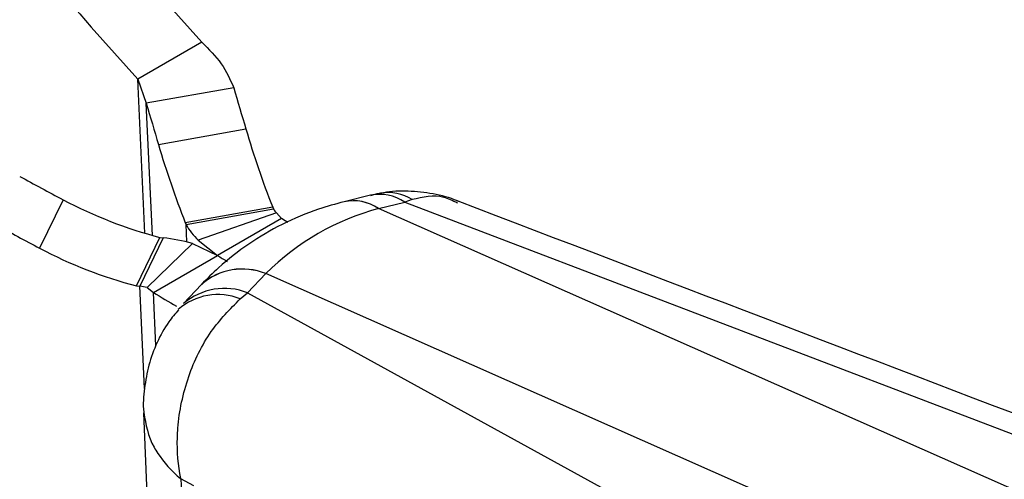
# Model space of a CAD drawing. Header units: millimetres. Extents: x 34 to 369, y 24 to 290.
# Tile 3 of 30: x 154 to 181, y 49 to 61. Entities that reach past the tile are written whole.
import ezdxf

# ---------------------------------------------------------------- set-up
doc = ezdxf.new("R2010")
doc.units = ezdxf.units.MM

msp = doc.modelspace()

# ---------------------------------------------------------------- linework, layer by layer
at = {"color": 7, "linetype": 'Continuous', "lineweight": 25}
for p, q in [((159.114, 60.8555), (157.3462, 59.835)), ((157.3462, 59.835), (157.5832, 59.1673)), ((159.9967, 59.5973), (157.5832, 59.1673)), ((157.9203, 58.0282), (160.3338, 58.4583)), ((163.7734, 56.6272), (163.0484, 56.4494)), ((155.2848, 56.5068), (154.6364, 55.1692)), ((161.0741, 56.2991), (158.6606, 55.869)), ((161.0741, 56.2991), (161.0988, 56.2495)), ((163.9962, 56.263), (164.7211, 56.4408)), ((164.9252, 56.5094), (164.7211, 56.4408)), ((164.7211, 56.4408), (185.9578, 48.3322)), ((158.6853, 55.8195), (161.0988, 56.2495)), ((161.1818, 56.1426), (159.0174, 55.3917)), ((161.1818, 56.1426), (161.317, 55.9884)), ((183.8823, 47.4604), (163.9945, 56.2626)), ((158.6606, 55.869), (158.6853, 55.8195)), ((161.317, 55.9884), (159.5492, 54.9679)), ((157.3132, 54.1279), (157.9615, 55.4655)), ((158.0537, 55.4549), (157.4054, 54.1174)), ((157.6061, 54.0784), (158.8568, 55.299)), ((157.9615, 55.4655), (158.0537, 55.4549)), ((158.8568, 55.299), (159.5492, 54.9679)), ((159.0174, 55.3917), (159.5492, 54.9679)), ((157.7815, 53.9474), (159.5492, 54.9679)), ((160.8815, 54.4649), (160.383, 53.9365)), ((180.7704, 45.664), (160.8826, 54.4662)), ((157.3132, 54.1279), (157.4054, 54.1174)), ((159.1081, 54.1659), (158.6097, 53.6374)), ((157.6061, 54.0784), (157.7815, 53.9474)), ((160.1757, 53.7676), (160.383, 53.9365)), ((160.383, 53.9365), (178.4532, 43.9999)), ((157.511, 50.6269), (157.7943, 43.7589)), ((158.8943, 48.6065), (158.5363, 48.8003))]:
    msp.add_line(p, q, dxfattribs=at)
at = {"color": 8, "linetype": 'Continuous', "lineweight": 25}
for p, q in [((157.5423, 55.5822), (157.3462, 59.835)), ((157.7512, 55.522), (157.5832, 59.1673)), ((158.7075, 55.3386), (158.6853, 55.8195)), ((157.5355, 51.2936), (157.4054, 54.1174)), ((157.8495, 52.4711), (157.7815, 53.9474))]:
    msp.add_line(p, q, dxfattribs=at)
at = {"color": 7, "linetype": 'Continuous', "lineweight": 25, "flags": 128}
msp.add_lwpolyline([(161.4907, 55.879), (161.4162, 55.9253), (161.317, 55.9884)], dxfattribs=at)
at = {"color": 7, "linetype": 'Continuous', "lineweight": 25}
for centre, radius, start, end in [((282.0096, 171.7319), 165.5201, 211.392138, 222.056763), ((280.2418, 170.7114), 165.5201, 211.392138, 222.056763), ((486.3603, 155.5647), 340.1807, 196.385996, 196.58607), ((484.428, 155.2776), 340.6827, 196.386228, 196.586007), ((184.5871, 65.5678), 25.2739, 196.33787, 201.51422), ((182.1718, 65.1372), 25.2719, 196.33766, 201.51441), ((213.4215, 166.2448), 124.1866, 241.459522, 242.086366), ((161.0687, 67.4135), 12.3455, 242.06269, 255.42272), ((161.4277, 56.4192), 0.3701, 207.2876, 228.36946), ((212.8063, 164.9691), 124.2567, 241.459702, 242.086192), ((160.0007, 56.4981), 1.4801, 207.28689, 228.37017), ((157.493, 50.4204), 5.0656, 74.38213, 83.64529), ((160.4203, 66.0759), 12.3454, 242.06265, 255.42276), ((164.9493, 63.35), 9.971, 237.20863, 239.01895), ((157.2652, 52.8587), 1.2665, 74.38231, 83.64512), ((162.9946, 62.0279), 9.6163, 237.17236, 241.60062)]:
    msp.add_arc(centre, radius, start, end, dxfattribs=at)
at = {"color": 8, "linetype": 'Continuous', "lineweight": 25}
for centre, radius, start, end in [((164.0269, 55.414), 1.2395, 55.93973, 101.80559), ((164.2503, 55.4155), 1.2854, 58.32978, 98.81775), ((163.3032, 55.2506), 1.2256, 55.66348, 102.06124), ((163.3051, 55.2519), 1.2247, 55.648, 102.09762), ((160.2371, 52.8787), 1.7122, 67.89126, 131.2508), ((160.238, 52.8809), 1.7114, 67.87003, 131.22238), ((159.5571, 52.2332), 1.6544, 68.04062, 131.34723), ((159.746, 52.3067), 1.7499, 68.65175, 130.51035)]:
    msp.add_arc(centre, radius, start, end, dxfattribs=at)
at = {"color": 7, "linetype": 'Continuous', "lineweight": 25}
for centre, major_axis, ratio, start_param, end_param in [((169.5139, 41.9609), (-6.7599, 13.8356), 0.6718422, 6.1553195, 6.5039471), ((169.2904, 52.9886), (9.3255, -0.3684), 0.403115, 2.1903574, 2.1905765), ((168.4606, 52.5096), (9.1199, 2.4806), 0.5905175, 2.3736564, 2.3738756)]:
    msp.add_ellipse(centre, major_axis=major_axis, ratio=ratio, start_param=start_param, end_param=end_param, dxfattribs=at)
for points, knots in [([(159.114, 60.8555), (159.3103, 60.6629), (159.7029, 60.2776), (159.8987, 59.8241), (159.9967, 59.5973)], [0, 0, 0, 0, 0.49999863, 1, 1, 1, 1]), ([(164.0609, 56.6838), (164.0455, 56.6823), (163.9474, 56.673), (163.8534, 56.6409), (163.7742, 56.6138)], [0, 0, 0, 0, 0.1569133, 1, 1, 1, 1]), ([(166.205, 56.4562), (166.1951, 56.4609), (165.9747, 56.5663), (165.5051, 56.6776), (164.8202, 56.755), (164.3254, 56.7484), (164.0778, 56.6853), (164.0509, 56.6785)], [0, 0, 0, 0, 0.0149601, 0.3341962, 0.650679, 0.9621585, 1, 1, 1, 1]), ([(163.0463, 56.4489), (162.8106, 56.3846), (162.2235, 56.2245), (161.3318, 55.8471), (160.4045, 55.3032), (159.6675, 54.7306), (159.2645, 54.3238), (159.1098, 54.1676)], [0, 0, 0, 0, 0.1583086, 0.3941603, 0.6265929, 0.8566466, 1, 1, 1, 1]), ([(187.2883, 48.409), (185.8772, 48.9475), (178.8437, 51.6314), (171.8142, 54.3169), (166.195, 56.4636)], [0, 0, 0, 0, 0.2006289, 1, 1, 1, 1]), ([(158.5363, 48.8003), (158.5355, 48.804), (158.4622, 49.1662), (158.4237, 49.6381), (158.4739, 50.5871), (158.6947, 51.6238), (159.3077, 52.8876), (159.8957, 53.4837), (160.1757, 53.7676)], [0, 0, 0, 0, 0.0021894, 0.2132562, 0.2609681, 0.5212746, 0.7719779, 1, 1, 1, 1]), ([(158.4755, 53.4649), (158.3812, 53.3567), (158.1435, 53.0839), (157.8676, 52.5653), (157.6384, 51.9481), (157.526, 51.2985), (157.4878, 50.8549), (157.5135, 50.6322), (157.5139, 50.6287)], [0, 0, 0, 0, 0.139865, 0.3525377, 0.5693217, 0.7807371, 0.9965746, 1, 1, 1, 1]), ([(158.5363, 48.8003), (158.5733, 47.8006), (158.647, 45.8099), (158.7168, 43.8193), (158.7515, 42.8284)], [0, 0, 0, 0, 0.502233, 1, 1, 1, 1])]:
    msp.add_open_spline(points, degree=3, knots=knots, dxfattribs=at)
at = {"color": 8, "linetype": 'Continuous', "lineweight": 25}
for points, knots in [([(166.1738, 56.4103), (166.0496, 56.4736), (165.6613, 56.6714), (165.2232, 56.575), (164.9252, 56.5094)], [0, 0, 0, 0, 0.3197143, 1, 1, 1, 1]), ([(157.5138, 50.6287), (157.5712, 50.3055), (157.6391, 49.9228), (158.0163, 49.312), (158.278, 49.0193), (158.5337, 48.8025), (158.5363, 48.8003)], [0, 0, 0, 0, 0.49862901, 0.59031049, 0.99579474, 1, 1, 1, 1])]:
    msp.add_open_spline(points, degree=3, knots=knots, dxfattribs=at)

doc.saveas('drawing.dxf')
